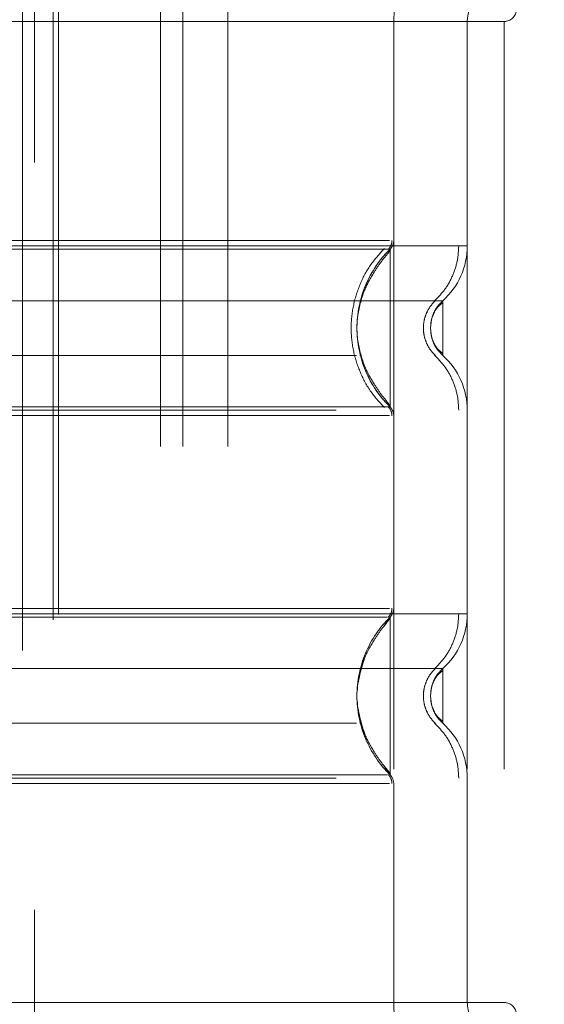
# Model space of a CAD drawing. Header units: inches. Extents: x 0.2 to 10.8, y 0.2 to 8.2.
# Tile 44 of 103: x 3.2625 to 3.3327, y 3.9882 to 4.1199. Entities that reach past the tile are written whole.
import ezdxf

# ---------------------------------------------------------------- set-up
doc = ezdxf.new("R2010")
doc.units = ezdxf.units.IN
doc.header["$MEASUREMENT"] = 0
doc.linetypes.add('HIDDEN', pattern=[0.07500000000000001, 0.05, -0.025])
doc.layers.add('DIMENSIONS', color=140, linetype='Continuous')
doc.styles.add('SLDTEXTSTYLE0', font='TXT', dxfattribs={"width": 0.7})
doc.dimstyles.new('SLDDIMSTYLE0', dxfattribs={"dimtxt": 0.0849609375, "dimasz": 0.13, "dimexe": 0, "dimexo": 0.0625, "dimgap": 0.021240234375, "dimtad": 0, "dimtih": 1, "dimtoh": 1, "dimlfac": 12, "dimrnd": 1e-09, "dimzin": 12, "dimdsep": 46, "dimtxsty": 'SLDTEXTSTYLE0', "dimsah": 1, "dimcen": 0.09, "dimadec": 0, "dimazin": 3, "dimtfac": 1, "dimtofl": 0, "dimtmove": 0, "dimatfit": 3, "dimfxl": 0, "dimfrac": 2, "dimtolj": 1, "dimtzin": 12, "dimarcsym": 0})

# ---------------------------------------------------------------- blocks, each defined once
blk = doc.blocks.new('_D')
at = {"layer": 'DIMENSIONS'}
for p, q in [((3.425508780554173, 4.960058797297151), (2.732744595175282, 4.96005879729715)), ((2.857744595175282, 4.96005879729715), (2.857744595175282, 4.591802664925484)), ((2.696170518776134, 4.437751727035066), (2.667640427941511, 4.437751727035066)), ((2.667640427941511, 4.437751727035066), (2.667640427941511, 4.302720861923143)), ((3.01931866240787, 4.437751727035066), (3.047848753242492, 4.437751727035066)), ((3.047848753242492, 4.437751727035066), (3.047848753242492, 4.302720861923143)), ((2.667640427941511, 4.302720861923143), (2.696170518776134, 4.302720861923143)), ((3.047848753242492, 4.302720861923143), (3.01931866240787, 4.302720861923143)), ((2.857744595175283, 3.803114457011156), (2.857744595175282, 4.283700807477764)), ((3.425508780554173, 3.803114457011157), (2.732744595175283, 3.803114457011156))]:
    blk.add_line(p, q, dxfattribs=at)
for points in [[(2.857744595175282, 4.96005879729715), (2.837744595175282, 4.83005879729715), (2.877744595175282, 4.83005879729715)], [(2.857744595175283, 3.803114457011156), (2.877744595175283, 3.933114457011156), (2.837744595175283, 3.933114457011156)]]:
    blk.add_solid(points, dxfattribs=at)
at = {"layer": 'DIMENSIONS', "char_height": 0.08333333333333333, "attachment_point": 1, "style": 'SLDTEXTSTYLE0'}
for s, insert in [('13.88', (2.696170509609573, 4.564194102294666)), ('352.6', (2.696170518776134, 4.410143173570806))]:
    blk.add_mtext(s, dxfattribs=dict(at, insert=insert))

msp = doc.modelspace()

# ---------------------------------------------------------------- linework, layer by layer
at = {"color": 7, "linetype": 'HIDDEN', "lineweight": 18}
for p, q in [((3.262922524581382, 3.63548653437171), (3.26292252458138, 5.127686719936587)), ((3.267012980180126, 3.639576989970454), (3.267012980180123, 5.123596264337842)), ((3.267741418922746, 3.640308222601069), (3.267741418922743, 5.122885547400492)), ((3.281376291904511, 3.662761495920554), (3.281376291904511, 5.100344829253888)), ((3.281376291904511, 3.662761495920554), (3.281376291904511, 5.100344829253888)), ((3.284376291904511, 3.662761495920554), (3.284376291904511, 5.100344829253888)), ((3.290376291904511, 3.662761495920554), (3.290376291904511, 5.100344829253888)), ((3.264508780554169, 3.700794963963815), (3.264508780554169, 5.062378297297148)), ((3.264508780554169, 3.700794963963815), (3.264508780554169, 5.062378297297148)), ((3.312559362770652, 4.119636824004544), (3.230538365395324, 4.119636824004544)), ((3.312559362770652, 4.119636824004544), (3.312559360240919, 4.090340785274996)), ((3.327323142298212, 4.119636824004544), (3.312559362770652, 4.119636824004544)), ((3.312559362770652, 4.119636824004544), (3.312559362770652, 3.988403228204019)), ((3.322401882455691, 4.119636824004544), (3.322401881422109, 4.089630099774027)), ((3.322401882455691, 4.119636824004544), (3.322401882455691, 3.988403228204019)), ((3.327323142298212, 4.119636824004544), (3.327323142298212, 3.988403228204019)), ((3.327323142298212, 4.119636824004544), (3.327323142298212, 3.988403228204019)), ((3.31756804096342, 4.079430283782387), (3.317480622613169, 4.078626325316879)), ((3.317480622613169, 4.078626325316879), (3.317568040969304, 4.077822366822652)), ((3.312068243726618, 4.039957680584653), (3.311225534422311, 4.038707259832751)), ((3.317568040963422, 4.0302176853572), (3.317480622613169, 4.029413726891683)), ((3.317570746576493, 4.030230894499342), (3.317482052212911, 4.029413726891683)), ((3.317480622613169, 4.029413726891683), (3.317568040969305, 4.028609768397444)), ((3.317482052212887, 4.029413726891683), (3.317570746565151, 4.028596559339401)), ((3.311225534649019, 4.020120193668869), (3.312068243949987, 4.018869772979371)), ((3.312559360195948, 4.017699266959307), (3.312559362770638, 3.988403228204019)), ((3.322401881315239, 4.018409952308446), (3.322401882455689, 3.988403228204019)), ((3.312559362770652, 3.988403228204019), (3.230538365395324, 3.988403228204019)), ((3.327323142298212, 3.988403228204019), (3.312559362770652, 3.988403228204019))]:
    msp.add_line(p, q, dxfattribs=at)
for centre, radius, start, end in [((3.327323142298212, 4.119636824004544), 0.0147637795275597, 90, 180), ((3.327323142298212, 4.119636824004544), 0.004921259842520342, 90, 180), ((3.327323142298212, 4.12127724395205), 0.001640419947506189, 270.0000000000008, 0), ((3.310918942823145, 4.090340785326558), 0.00164041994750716, 314.4762724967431, 359.9999999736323), ((3.312559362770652, 4.089630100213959), 0.009842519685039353, 311.7633977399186, 0), ((3.312559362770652, 4.0676225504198), 0.009842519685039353, 0, 48.23660226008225), ((3.310918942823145, 4.0669118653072), 0.001640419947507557, 2.751638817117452e-08, 45.52372749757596), ((3.310918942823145, 4.041128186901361), 0.001640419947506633, 314.4762724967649, 359.9999999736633), ((3.312559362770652, 4.040417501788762), 0.009842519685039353, 311.7633977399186, 0), ((3.312559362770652, 4.018409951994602), 0.009842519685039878, 0, 48.2366022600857), ((3.310918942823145, 4.017699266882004), 0.001640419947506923, 2.751638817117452e-08, 45.52372749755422), ((3.327323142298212, 3.988403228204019), 0.0147637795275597, 180, 270.0000000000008), ((3.327323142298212, 3.988403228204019), 0.004921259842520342, 180, 270.0000000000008), ((3.327323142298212, 3.986762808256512), 0.001640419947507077, 0, 90)]:
    msp.add_arc(centre, radius, start, end, dxfattribs=at)
for points, knots in [([(3.311985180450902, 4.090340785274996), (3.311891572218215, 4.090340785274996), (3.311559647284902, 4.090340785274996), (3.309032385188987, 4.090340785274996), (3.304549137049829, 4.090340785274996), (3.298364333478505, 4.090340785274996), (3.290865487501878, 4.090340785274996), (3.28230063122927, 4.090340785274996), (3.273009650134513, 4.090340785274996), (3.263346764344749, 4.090340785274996), (3.25368387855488, 4.090340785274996), (3.244392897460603, 4.090340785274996), (3.235828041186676, 4.090340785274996), (3.228329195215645, 4.090340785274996), (3.222144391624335, 4.090340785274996), (3.217661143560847, 4.090340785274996), (3.215133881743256, 4.090340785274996), (3.214801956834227, 4.090340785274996), (3.214708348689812, 4.090340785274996)], [0, 0, 0, 0, 0.02656569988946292, 0.09419917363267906, 0.1618326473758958, 0.2294661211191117, 0.297099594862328, 0.3647330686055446, 0.4323665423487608, 0.5000000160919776, 0.5676334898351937, 0.6352669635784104, 0.7029004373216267, 0.7705339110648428, 0.8381673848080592, 0.9058008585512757, 0.9734343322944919, 1, 1, 1, 1]), ([(3.311827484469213, 4.089164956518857), (3.311901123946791, 4.08924509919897), (3.312049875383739, 4.089406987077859), (3.31220215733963, 4.089702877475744), (3.312305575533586, 4.090019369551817), (3.31231631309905, 4.090239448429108), (3.312321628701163, 4.090348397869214)], [0, 0, 0, 0, 0.2475269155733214, 0.5000033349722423, 0.7524780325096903, 1, 1, 1, 1]), ([(3.322401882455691, 4.089630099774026), (3.322182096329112, 4.089630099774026), (3.321742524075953, 4.089630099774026), (3.318230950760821, 4.089630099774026), (3.312773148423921, 4.089630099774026), (3.305372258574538, 4.089630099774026), (3.296368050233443, 4.089630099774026), (3.286091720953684, 4.089630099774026), (3.274942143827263, 4.089630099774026), (3.263346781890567, 4.089630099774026), (3.25175131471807, 4.089630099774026), (3.240602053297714, 4.089630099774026), (3.23032456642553, 4.089630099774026), (3.221324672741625, 4.089630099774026), (3.213907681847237, 4.089630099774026), (3.208509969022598, 4.089630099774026), (3.205404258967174, 4.089630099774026), (3.20499962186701, 4.089630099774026), (3.204865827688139, 4.089630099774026)], [0, 0, 0, 0, 0.06454114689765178, 0.1290822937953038, 0.1936234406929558, 0.258164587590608, 0.3227057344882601, 0.3872468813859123, 0.4517880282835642, 0.5163291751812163, 0.5808703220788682, 0.6454114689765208, 0.7099526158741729, 0.7744937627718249, 0.8390349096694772, 0.9035760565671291, 0.9681172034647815, 1, 1, 1, 1]), ([(3.312068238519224, 4.089170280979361), (3.3120754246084, 4.089170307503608), (3.310796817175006, 4.089170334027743), (3.305920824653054, 4.089170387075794), (3.302308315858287, 4.089170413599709), (3.2932861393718, 4.089170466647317), (3.28788264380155, 4.08917049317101), (3.276100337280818, 4.089170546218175), (3.269723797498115, 4.089170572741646), (3.256970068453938, 4.089170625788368), (3.250592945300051, 4.089170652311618), (3.238811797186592, 4.089170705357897), (3.23340645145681, 4.089170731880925), (3.224385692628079, 4.08917078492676), (3.220772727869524, 4.089170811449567), (3.215896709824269, 4.089170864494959), (3.214615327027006, 4.089170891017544), (3.214625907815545, 4.089170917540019)], [0, 0, 0, 0, 0.125, 0.125, 0.25, 0.25, 0.375, 0.375, 0.5, 0.5, 0.625, 0.625, 0.75, 0.75, 0.875, 0.875, 1, 1, 1, 1]), ([(3.311318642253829, 4.067984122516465), (3.310655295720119, 4.068711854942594), (3.309328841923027, 4.070167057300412), (3.30795127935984, 4.072816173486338), (3.307072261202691, 4.075657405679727), (3.306770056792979, 4.078626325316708), (3.307072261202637, 4.081595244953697), (3.307951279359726, 4.08443647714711), (3.309328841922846, 4.087085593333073), (3.310655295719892, 4.088540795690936), (3.311318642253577, 4.089268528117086)], [0, 0, 0, 0, 0.1250856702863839, 0.250126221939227, 0.3751553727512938, 0.4999999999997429, 0.6248446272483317, 0.7498737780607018, 0.8749143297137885, 1, 1, 1, 1]), ([(3.312068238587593, 4.068082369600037), (3.309253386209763, 4.070813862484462), (3.306033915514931, 4.078626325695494), (3.309253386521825, 4.086438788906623), (3.312068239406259, 4.089170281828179)], [0.02713175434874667, 0.02713175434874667, 0.02713175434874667, 0.02713175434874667, 0.499999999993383, 0.972868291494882, 0.972868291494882, 0.972868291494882, 0.972868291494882]), ([(3.312068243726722, 4.088965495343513), (3.311668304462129, 4.088489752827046), (3.31092098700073, 4.087600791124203), (3.309708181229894, 4.085781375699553), (3.308330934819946, 4.083341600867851), (3.307944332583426, 4.081308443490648), (3.307714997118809, 4.080102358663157)], [0, 0, 0, 0, 0.1830305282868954, 0.3420067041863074, 0.6096732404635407, 1, 1, 1, 1]), ([(3.312068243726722, 4.068082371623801), (3.312068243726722, 4.068054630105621), (3.312068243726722, 4.069804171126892), (3.312068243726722, 4.074486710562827), (3.312068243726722, 4.078626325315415), (3.312068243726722, 4.082765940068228), (3.312068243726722, 4.087448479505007), (3.312068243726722, 4.089198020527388), (3.312068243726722, 4.089170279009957)], [3.14159265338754, 3.14159265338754, 3.14159265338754, 3.14159265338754, 3.92699081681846, 4.31968989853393, 4.71238898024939, 5.10508806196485, 5.49778714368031, 6.28318530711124, 6.28318530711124, 6.28318530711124, 6.28318530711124]), ([(3.318002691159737, 4.082256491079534), (3.318480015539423, 4.082742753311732), (3.319445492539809, 4.083726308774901), (3.320468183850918, 4.085558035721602), (3.321136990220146, 4.087553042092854), (3.321220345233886, 4.088942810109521), (3.321261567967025, 4.089630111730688)], [0, 0, 0, 0, 0.2471297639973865, 0.4998657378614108, 0.752661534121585, 1, 1, 1, 1]), ([(3.319115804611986, 4.082287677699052), (3.319125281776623, 4.082287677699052), (3.315846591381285, 4.082287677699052), (3.30316964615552, 4.082287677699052), (3.285507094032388, 4.082287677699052), (3.263346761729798, 4.082287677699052), (3.241186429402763, 4.082287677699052), (3.22352387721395, 4.082287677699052), (3.210846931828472, 4.082287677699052), (3.207568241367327, 4.082287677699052), (3.207577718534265, 4.082287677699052)], [4.712414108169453, 4.712414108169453, 4.712414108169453, 4.712414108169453, 5.15721612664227, 5.4883921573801, 5.8858033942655, 6.2832146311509, 6.68062586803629, 7.07803710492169, 7.40921313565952, 7.854015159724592, 7.854015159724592, 7.854015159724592, 7.854015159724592]), ([(3.31816665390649, 4.074932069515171), (3.317924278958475, 4.075177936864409), (3.317438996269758, 4.075670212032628), (3.31692972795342, 4.076588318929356), (3.3166017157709, 4.077581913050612), (3.316487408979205, 4.078626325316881), (3.316601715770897, 4.079670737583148), (3.316929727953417, 4.080664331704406), (3.317438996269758, 4.081582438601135), (3.317924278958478, 4.082074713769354), (3.318166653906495, 4.082320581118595)], [0, 0, 0, 0, 0.1248322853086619, 0.2499389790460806, 0.375105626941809, 0.4999999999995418, 0.6248943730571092, 0.7500610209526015, 0.8751677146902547, 1, 1, 1, 1]), ([(3.319115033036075, 4.082288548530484), (3.318876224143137, 4.082042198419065), (3.318398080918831, 4.081548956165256), (3.31797172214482, 4.080847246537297), (3.317836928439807, 4.080404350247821), (3.317802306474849, 4.080290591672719)], [0, 0, 0, 0, 0.4257879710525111, 0.8525127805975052, 1, 1, 1, 1]), ([(3.319115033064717, 4.074964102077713), (3.319115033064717, 4.074964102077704), (3.319115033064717, 4.075059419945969), (3.319115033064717, 4.075426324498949), (3.319115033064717, 4.07569776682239), (3.319115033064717, 4.076375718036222), (3.319115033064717, 4.076781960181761), (3.319115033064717, 4.077667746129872), (3.319115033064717, 4.078146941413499), (3.319115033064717, 4.079105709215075), (3.319115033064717, 4.079584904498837), (3.319115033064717, 4.080470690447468), (3.319115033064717, 4.080876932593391), (3.319115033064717, 4.081554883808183), (3.319115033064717, 4.081826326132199), (3.319115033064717, 4.082193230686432), (3.319115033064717, 4.082288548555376), (3.319115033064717, 4.082288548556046)], [0, 0, 0, 0, 0.125, 0.125, 0.25, 0.25, 0.375, 0.375, 0.5, 0.5, 0.625, 0.625, 0.75, 0.75, 0.875, 0.875, 1, 1, 1, 1]), ([(3.319115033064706, 4.08200278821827), (3.318902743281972, 4.081847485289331), (3.318482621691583, 4.081540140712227), (3.318007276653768, 4.080846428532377), (3.317656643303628, 4.080040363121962), (3.317557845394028, 4.079439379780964), (3.317508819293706, 4.079141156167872)], [0, 0, 0, 0, 0.2572717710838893, 0.5091409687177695, 0.7564229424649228, 1, 1, 1, 1]), ([(3.307714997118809, 4.077150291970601), (3.307944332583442, 4.075944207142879), (3.308330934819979, 4.073911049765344), (3.309708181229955, 4.071471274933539), (3.31092098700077, 4.069651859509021), (3.311668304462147, 4.068762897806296), (3.312068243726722, 4.0682871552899)], [0, 0, 0, 0, 0.3903267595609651, 0.6579932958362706, 0.8169694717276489, 0.9999999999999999, 0.9999999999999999, 0.9999999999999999, 0.9999999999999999]), ([(3.317508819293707, 4.078111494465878), (3.317557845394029, 4.077813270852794), (3.31765664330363, 4.077212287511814), (3.318007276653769, 4.076406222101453), (3.318482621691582, 4.075712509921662), (3.318902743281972, 4.075405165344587), (3.319115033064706, 4.075249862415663)], [0, 0, 0, 0, 0.2435770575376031, 0.4908590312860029, 0.7427282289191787, 1, 1, 1, 1]), ([(3.317802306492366, 4.076962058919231), (3.317836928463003, 4.076848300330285), (3.317971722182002, 4.076405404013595), (3.318398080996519, 4.075703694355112), (3.318876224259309, 4.075210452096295), (3.319115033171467, 4.074964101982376)], [0, 0, 0, 0, 0.1474872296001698, 0.5742120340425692, 1, 1, 1, 1]), ([(3.207577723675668, 4.074964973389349), (3.207568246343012, 4.074964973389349), (3.210846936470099, 4.074964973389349), (3.223523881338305, 4.074964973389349), (3.241186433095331, 4.074964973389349), (3.263346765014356, 4.074964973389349), (3.28550709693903, 4.074964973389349), (3.303169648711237, 4.074964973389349), (3.315846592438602, 4.074964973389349), (3.319125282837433, 4.074964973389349), (3.319115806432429, 4.074964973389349)], [4.712364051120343, 4.712364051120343, 4.712364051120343, 4.712364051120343, 5.15716607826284, 5.488342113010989, 5.885753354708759, 6.28316459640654, 6.68057583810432, 7.077987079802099, 7.40916311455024, 7.853965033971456, 7.853965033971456, 7.853965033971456, 7.853965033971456]), ([(3.321261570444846, 4.067622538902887), (3.321220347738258, 4.068309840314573), (3.32113699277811, 4.069699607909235), (3.320468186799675, 4.071694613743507), (3.319445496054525, 4.073526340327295), (3.318480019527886, 4.074509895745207), (3.318002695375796, 4.074996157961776)], [0, 0, 0, 0, 0.2473384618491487, 0.5001342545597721, 0.7528702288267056, 1, 1, 1, 1]), ([(3.214625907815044, 4.068081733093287), (3.214615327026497, 4.068081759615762), (3.215896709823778, 4.068081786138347), (3.220772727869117, 4.06808183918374), (3.22438569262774, 4.068081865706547), (3.233406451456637, 4.068081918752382), (3.238811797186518, 4.06808194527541), (3.250592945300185, 4.068081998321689), (3.25697006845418, 4.068082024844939), (3.269723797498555, 4.068082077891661), (3.27610033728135, 4.068082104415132), (3.287882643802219, 4.068082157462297), (3.293286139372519, 4.06808218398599), (3.302308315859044, 4.068082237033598), (3.305920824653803, 4.068082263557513), (3.310796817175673, 4.068082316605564), (3.312075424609, 4.0680823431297), (3.312068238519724, 4.068082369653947)], [0, 0, 0, 0, 0.125, 0.125, 0.25, 0.25, 0.375, 0.375, 0.5, 0.5, 0.625, 0.625, 0.75, 0.75, 0.875, 0.875, 1, 1, 1, 1]), ([(3.312321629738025, 4.066904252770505), (3.312316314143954, 4.06701320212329), (3.312305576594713, 4.06723328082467), (3.31220215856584, 4.06754977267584), (3.312049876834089, 4.067845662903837), (3.311901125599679, 4.068007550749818), (3.311827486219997, 4.068087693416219)], [0, 0, 0, 0, 0.2475219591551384, 0.4999966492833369, 0.7524730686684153, 1, 1, 1, 1]), ([(3.204865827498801, 4.067622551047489), (3.204999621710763, 4.067622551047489), (3.205404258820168, 4.067622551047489), (3.208509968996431, 4.067622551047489), (3.213907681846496, 4.067622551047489), (3.221324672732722, 4.067622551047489), (3.230324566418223, 4.067622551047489), (3.24060205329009, 4.067622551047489), (3.251751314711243, 4.067622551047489), (3.26334678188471, 4.067622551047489), (3.274942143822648, 4.067622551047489), (3.286091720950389, 4.067622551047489), (3.296368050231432, 4.067622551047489), (3.30537225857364, 4.067622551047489), (3.312773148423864, 4.067622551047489), (3.318230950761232, 4.067622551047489), (3.321742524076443, 4.067622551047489), (3.322182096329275, 4.067622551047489), (3.322401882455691, 4.067622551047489)], [0, 0, 0, 0, 0.03188280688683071, 0.09642395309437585, 0.1609650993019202, 0.225506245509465, 0.2900473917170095, 0.3545885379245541, 0.4191296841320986, 0.4836708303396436, 0.5482119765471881, 0.6127531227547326, 0.677294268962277, 0.7418354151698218, 0.8063765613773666, 0.8709177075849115, 0.935458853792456, 0.9999999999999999, 0.9999999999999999, 0.9999999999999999, 0.9999999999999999]), ([(3.214708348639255, 4.066911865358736), (3.214801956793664, 4.066911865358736), (3.21513388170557, 4.066911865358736), (3.217661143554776, 4.066911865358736), (3.222144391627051, 4.066911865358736), (3.228329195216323, 4.066911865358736), (3.235828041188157, 4.066911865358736), (3.244392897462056, 4.066911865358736), (3.253683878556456, 4.066911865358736), (3.263346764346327, 4.066911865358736), (3.27300965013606, 4.066911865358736), (3.282300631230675, 4.066911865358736), (3.290865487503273, 4.066911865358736), (3.298364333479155, 4.066911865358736), (3.304549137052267, 4.066911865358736), (3.309032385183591, 4.066911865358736), (3.311559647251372, 4.066911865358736), (3.311891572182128, 4.066911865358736), (3.311985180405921, 4.066911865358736)], [0, 0, 0, 0, 0.02656567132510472, 0.0941991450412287, 0.1618326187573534, 0.2294660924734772, 0.2970995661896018, 0.3647330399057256, 0.4323665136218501, 0.499999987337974, 0.5676334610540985, 0.6352669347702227, 0.7029004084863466, 0.7705338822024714, 0.8381673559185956, 0.9058008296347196, 0.9734343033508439, 1, 1, 1, 1]), ([(3.322401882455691, 4.040417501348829), (3.322182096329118, 4.040417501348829), (3.321742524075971, 4.040417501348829), (3.318230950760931, 4.040417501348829), (3.312773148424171, 4.040417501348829), (3.30537225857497, 4.040417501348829), (3.296368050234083, 4.040417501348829), (3.286091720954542, 4.04041750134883), (3.274942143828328, 4.04041750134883), (3.26334678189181, 4.040417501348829), (3.251751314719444, 4.04041750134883), (3.240602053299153, 4.040417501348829), (3.230324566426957, 4.040417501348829), (3.221324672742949, 4.04041750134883), (3.213907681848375, 4.040417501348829), (3.208509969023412, 4.04041750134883), (3.205404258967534, 4.040417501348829), (3.204999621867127, 4.040417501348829), (3.204865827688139, 4.040417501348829)], [0, 0, 0, 0, 0.06454114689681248, 0.1290822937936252, 0.1936234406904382, 0.2581645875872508, 0.3227057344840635, 0.3872468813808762, 0.4517880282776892, 0.5163291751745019, 0.5808703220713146, 0.6454114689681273, 0.7099526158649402, 0.7744937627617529, 0.8390349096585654, 0.9035760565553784, 0.9681172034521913, 1, 1, 1, 1]), ([(3.311985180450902, 4.041128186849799), (3.311891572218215, 4.041128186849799), (3.311559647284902, 4.041128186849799), (3.309032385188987, 4.041128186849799), (3.304549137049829, 4.041128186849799), (3.298364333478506, 4.041128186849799), (3.290865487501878, 4.041128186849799), (3.282300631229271, 4.041128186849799), (3.273009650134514, 4.041128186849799), (3.263346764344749, 4.041128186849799), (3.253683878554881, 4.041128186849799), (3.244392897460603, 4.041128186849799), (3.235828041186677, 4.041128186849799), (3.228329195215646, 4.041128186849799), (3.222144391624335, 4.041128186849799), (3.217661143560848, 4.041128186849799), (3.215133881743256, 4.041128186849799), (3.214801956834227, 4.041128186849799), (3.214708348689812, 4.041128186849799)], [0, 0, 0, 0, 0.02656569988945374, 0.09419917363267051, 0.1618326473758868, 0.2294661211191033, 0.2970995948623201, 0.3647330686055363, 0.4323665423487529, 0.5000000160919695, 0.5676334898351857, 0.6352669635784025, 0.7029004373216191, 0.7705339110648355, 0.8381673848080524, 0.9058008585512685, 0.973434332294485, 1, 1, 1, 1]), ([(3.311828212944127, 4.039952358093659), (3.311901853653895, 4.040032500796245), (3.312050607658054, 4.040194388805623), (3.312202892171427, 4.040490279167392), (3.312306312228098, 4.040806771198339), (3.312317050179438, 4.041026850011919), (3.312322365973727, 4.041135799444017)], [0, 0, 0, 0, 0.2475266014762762, 0.500002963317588, 0.7524777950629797, 1, 1, 1, 1]), ([(3.318002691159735, 4.033043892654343), (3.318480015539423, 4.03353015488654), (3.319445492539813, 4.034513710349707), (3.320468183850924, 4.036345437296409), (3.321136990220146, 4.03834044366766), (3.321220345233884, 4.039730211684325), (3.321261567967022, 4.040417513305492)], [0, 0, 0, 0, 0.2471297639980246, 0.4998657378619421, 0.7526615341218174, 1, 1, 1, 1]), ([(3.3117485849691, 4.039957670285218), (3.311717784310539, 4.039957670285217), (3.311552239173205, 4.039957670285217), (3.310176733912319, 4.039957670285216), (3.307252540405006, 4.039957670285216), (3.302385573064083, 4.039957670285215), (3.295423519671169, 4.039957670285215), (3.28629036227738, 4.039957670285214), (3.275343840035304, 4.039957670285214), (3.263346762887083, 4.039957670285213), (3.251349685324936, 4.039957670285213), (3.240403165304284, 4.039957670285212), (3.231270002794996, 4.039957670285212), (3.224307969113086, 4.039957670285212), (3.219440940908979, 4.039957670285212), (3.216516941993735, 4.039957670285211), (3.215141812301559, 4.03995767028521), (3.214976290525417, 4.03995767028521), (3.214945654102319, 4.03995767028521)], [0, 0, 0, 0, 0.0117087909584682, 0.06293155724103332, 0.1206490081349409, 0.1851790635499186, 0.2564308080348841, 0.3337141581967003, 0.4156154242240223, 0.5000373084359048, 0.5844591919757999, 0.6663604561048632, 0.7436438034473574, 0.814895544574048, 0.8794255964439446, 0.9371430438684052, 0.9883658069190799, 1, 1, 1, 1]), ([(3.312068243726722, 4.039752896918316), (3.311668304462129, 4.039277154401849), (3.31092098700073, 4.038388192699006), (3.309708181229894, 4.036568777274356), (3.308330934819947, 4.034129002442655), (3.307944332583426, 4.032095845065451), (3.307714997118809, 4.03088976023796)], [0, 0, 0, 0, 0.1830305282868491, 0.3420067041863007, 0.6096732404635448, 1, 1, 1, 1]), ([(3.312068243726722, 4.018869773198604), (3.312068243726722, 4.018842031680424), (3.312068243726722, 4.020591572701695), (3.312068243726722, 4.025274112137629), (3.312068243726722, 4.029413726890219), (3.312068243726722, 4.033553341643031), (3.312068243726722, 4.038235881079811), (3.312068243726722, 4.039985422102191), (3.312068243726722, 4.039957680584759)], [3.14159265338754, 3.14159265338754, 3.14159265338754, 3.14159265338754, 3.92699081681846, 4.31968989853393, 4.71238898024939, 5.10508806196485, 5.49778714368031, 6.28318530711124, 6.28318530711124, 6.28318530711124, 6.28318530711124]), ([(3.308690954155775, 4.034547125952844), (3.308166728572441, 4.032835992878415), (3.307118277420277, 4.029413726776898), (3.308166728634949, 4.025991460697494), (3.308690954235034, 4.024280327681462)], [0, 0, 0, 0, 0.500000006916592, 0.9999999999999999, 0.9999999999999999, 0.9999999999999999, 0.9999999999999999]), ([(3.319115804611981, 4.033075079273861), (3.319125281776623, 4.033075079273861), (3.315846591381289, 4.033075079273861), (3.303169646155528, 4.033075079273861), (3.285507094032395, 4.033075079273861), (3.263346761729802, 4.033075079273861), (3.241186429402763, 4.033075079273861), (3.223523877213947, 4.033075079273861), (3.210846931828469, 4.033075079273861), (3.207568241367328, 4.033075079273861), (3.207577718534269, 4.033075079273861)], [4.712414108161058, 4.712414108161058, 4.712414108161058, 4.712414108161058, 5.15721612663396, 5.48839215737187, 5.88580339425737, 6.28321463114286, 6.68062586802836, 7.07803710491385, 7.40921313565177, 7.854015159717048, 7.854015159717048, 7.854015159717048, 7.854015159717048]), ([(3.31816665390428, 4.025719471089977), (3.317924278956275, 4.025965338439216), (3.317438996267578, 4.026457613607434), (3.316929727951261, 4.02737572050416), (3.316601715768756, 4.028369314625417), (3.316487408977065, 4.029413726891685), (3.316601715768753, 4.03045813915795), (3.316929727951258, 4.031451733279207), (3.317438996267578, 4.032369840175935), (3.317924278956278, 4.032862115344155), (3.318166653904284, 4.033107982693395)], [0, 0, 0, 0, 0.1248322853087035, 0.2499389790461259, 0.375105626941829, 0.4999999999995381, 0.6248943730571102, 0.7500610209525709, 0.8751677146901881, 1, 1, 1, 1]), ([(3.319115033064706, 4.032790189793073), (3.318902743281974, 4.032634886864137), (3.318482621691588, 4.032327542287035), (3.318007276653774, 4.031633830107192), (3.317656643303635, 4.030827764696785), (3.317557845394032, 4.030226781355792), (3.317508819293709, 4.029928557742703)], [0, 0, 0, 0, 0.2572717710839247, 0.5091409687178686, 0.7564229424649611, 1, 1, 1, 1]), ([(3.319115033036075, 4.033075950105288), (3.318876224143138, 4.032829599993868), (3.318398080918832, 4.03233635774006), (3.317971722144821, 4.031634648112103), (3.31783692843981, 4.031191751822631), (3.317802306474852, 4.031077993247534)], [0, 0, 0, 0, 0.4257879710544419, 0.8525127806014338, 1, 1, 1, 1]), ([(3.319115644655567, 4.033075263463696), (3.318869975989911, 4.032832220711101), (3.318430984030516, 4.03239792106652), (3.318148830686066, 4.031849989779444), (3.318024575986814, 4.03160869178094)], [0, 0, 0, 0, 0.5596199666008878, 1, 1, 1, 1]), ([(3.319115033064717, 4.025751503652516), (3.319115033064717, 4.025751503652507), (3.319115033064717, 4.025846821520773), (3.319115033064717, 4.026213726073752), (3.319115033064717, 4.026485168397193), (3.319115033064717, 4.027163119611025), (3.319115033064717, 4.027569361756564), (3.319115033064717, 4.028455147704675), (3.319115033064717, 4.028934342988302), (3.319115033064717, 4.029893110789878), (3.319115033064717, 4.03037230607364), (3.319115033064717, 4.031258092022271), (3.319115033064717, 4.031664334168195), (3.319115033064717, 4.032342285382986), (3.319115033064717, 4.032613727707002), (3.319115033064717, 4.032980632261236), (3.319115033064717, 4.033075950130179), (3.319115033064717, 4.033075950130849)], [0, 0, 0, 0, 0.125, 0.125, 0.25, 0.25, 0.375, 0.375, 0.5, 0.5, 0.625, 0.625, 0.75, 0.75, 0.875, 0.875, 1, 1, 1, 1]), ([(3.31750881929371, 4.028898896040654), (3.317557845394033, 4.028600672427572), (3.317656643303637, 4.027999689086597), (3.318007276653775, 4.027193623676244), (3.318482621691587, 4.026499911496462), (3.318902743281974, 4.026192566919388), (3.319115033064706, 4.026037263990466)], [0, 0, 0, 0, 0.243577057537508, 0.4908590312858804, 0.742728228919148, 1, 1, 1, 1]), ([(3.307714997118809, 4.027937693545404), (3.307944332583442, 4.026731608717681), (3.308330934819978, 4.024698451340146), (3.309708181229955, 4.022258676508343), (3.310920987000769, 4.020439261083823), (3.311668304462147, 4.019550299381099), (3.312068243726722, 4.019074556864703)], [0, 0, 0, 0, 0.3903267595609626, 0.6579932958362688, 0.8169694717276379, 1, 1, 1, 1]), ([(3.31780230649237, 4.027749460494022), (3.317836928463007, 4.027635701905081), (3.317971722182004, 4.027192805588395), (3.31839808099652, 4.026491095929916), (3.318876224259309, 4.025997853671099), (3.319115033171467, 4.02575150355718)], [0, 0, 0, 0, 0.1474872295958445, 0.5742120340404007, 0.9999999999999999, 0.9999999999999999, 0.9999999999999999, 0.9999999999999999]), ([(3.318024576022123, 4.027218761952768), (3.318148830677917, 4.026977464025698), (3.318430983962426, 4.026429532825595), (3.318869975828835, 4.025995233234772), (3.319115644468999, 4.025752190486)], [0, 0, 0, 0, 0.4403799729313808, 1, 1, 1, 1]), ([(3.207577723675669, 4.025752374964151), (3.207568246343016, 4.025752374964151), (3.210846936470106, 4.025752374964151), (3.223523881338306, 4.025752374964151), (3.241186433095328, 4.025752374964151), (3.263346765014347, 4.025752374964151), (3.285507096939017, 4.025752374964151), (3.303169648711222, 4.025752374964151), (3.315846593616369, 4.025752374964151), (3.319125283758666, 4.025752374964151), (3.319115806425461, 4.025752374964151)], [4.712364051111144, 4.712364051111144, 4.712364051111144, 4.712364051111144, 5.157166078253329, 5.4883421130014, 5.88575335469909, 6.28316459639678, 6.680575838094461, 7.07798707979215, 7.409163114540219, 7.853965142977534, 7.853965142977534, 7.853965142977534, 7.853965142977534]), ([(3.321261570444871, 4.01840994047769), (3.321220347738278, 4.019097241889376), (3.321136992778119, 4.020487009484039), (3.320468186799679, 4.022482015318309), (3.319445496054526, 4.024313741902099), (3.318480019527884, 4.02529729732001), (3.318002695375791, 4.025783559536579)], [0, 0, 0, 0, 0.2473384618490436, 0.5001342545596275, 0.7528702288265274, 1, 1, 1, 1]), ([(3.204865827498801, 4.018409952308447), (3.204999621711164, 4.018409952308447), (3.205404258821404, 4.018409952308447), (3.208509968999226, 4.018409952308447), (3.213907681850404, 4.018409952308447), (3.221324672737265, 4.018409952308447), (3.230324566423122, 4.018409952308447), (3.240602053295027, 4.018409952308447), (3.251751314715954, 4.018409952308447), (3.263346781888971, 4.018409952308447), (3.274942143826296, 4.018409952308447), (3.286091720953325, 4.018409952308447), (3.296368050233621, 4.018409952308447), (3.305372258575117, 4.018409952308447), (3.312773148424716, 4.018409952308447), (3.318230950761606, 4.018409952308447), (3.3217425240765, 4.018409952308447), (3.322182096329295, 4.018409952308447), (3.322401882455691, 4.018409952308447)], [0, 0, 0, 0, 0.03188280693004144, 0.09642395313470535, 0.1609650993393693, 0.2255062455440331, 0.2900473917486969, 0.354588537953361, 0.419129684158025, 0.4836708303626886, 0.5482119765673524, 0.6127531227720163, 0.6772942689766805, 0.741835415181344, 0.8063765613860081, 0.8709177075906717, 0.9354588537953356, 1, 1, 1, 1]), ([(3.214708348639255, 4.01769926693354), (3.214801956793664, 4.01769926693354), (3.21513388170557, 4.01769926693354), (3.217661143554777, 4.01769926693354), (3.222144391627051, 4.01769926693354), (3.228329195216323, 4.01769926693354), (3.235828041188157, 4.01769926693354), (3.244392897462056, 4.01769926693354), (3.253683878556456, 4.01769926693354), (3.263346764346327, 4.01769926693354), (3.273009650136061, 4.01769926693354), (3.282300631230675, 4.01769926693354), (3.290865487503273, 4.01769926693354), (3.298364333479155, 4.01769926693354), (3.304549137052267, 4.01769926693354), (3.309032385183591, 4.01769926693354), (3.311559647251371, 4.01769926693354), (3.311891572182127, 4.01769926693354), (3.311985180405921, 4.01769926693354)], [0, 0, 0, 0, 0.02656567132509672, 0.09419914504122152, 0.1618326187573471, 0.2294660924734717, 0.2970995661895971, 0.3647330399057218, 0.432366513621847, 0.4999999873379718, 0.5676334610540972, 0.6352669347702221, 0.7029004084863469, 0.7705338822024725, 0.8381673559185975, 0.9058008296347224, 0.9734343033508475, 1, 1, 1, 1]), ([(3.214945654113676, 4.018869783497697), (3.214976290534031, 4.018869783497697), (3.215141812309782, 4.018869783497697), (3.216516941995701, 4.018869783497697), (3.219440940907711, 4.018869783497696), (3.224307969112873, 4.018869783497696), (3.231270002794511, 4.018869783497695), (3.240403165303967, 4.018869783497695), (3.251349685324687, 4.018869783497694), (3.263346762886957, 4.018869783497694), (3.275343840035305, 4.018869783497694), (3.286290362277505, 4.018869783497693), (3.295423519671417, 4.018869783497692), (3.302385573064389, 4.018869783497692), (3.3072525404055, 4.018869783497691), (3.310176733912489, 4.018869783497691), (3.311552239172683, 4.018869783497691), (3.311717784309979, 4.018869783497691), (3.311748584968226, 4.018869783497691)], [0, 0, 0, 0, 0.01163419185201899, 0.06285695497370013, 0.1205744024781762, 0.1851044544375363, 0.2563561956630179, 0.3336395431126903, 0.4155408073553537, 0.4999626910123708, 0.5843845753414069, 0.6662858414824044, 0.7435691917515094, 0.8148209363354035, 0.87935099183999, 0.937068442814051, 0.9882912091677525, 1, 1, 1, 1]), ([(3.312322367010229, 4.017691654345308), (3.312317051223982, 4.017800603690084), (3.312306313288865, 4.018020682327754), (3.312202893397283, 4.018337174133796), (3.312050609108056, 4.018633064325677), (3.311901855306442, 4.018794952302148), (3.311828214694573, 4.018875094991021)], [0, 0, 0, 0, 0.2475221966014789, 0.4999970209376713, 0.7524733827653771, 1, 1, 1, 1])]:
    msp.add_open_spline(points, degree=3, knots=knots, dxfattribs=at)
for points in [[(3.312068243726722, 4.089170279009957), (3.310672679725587, 4.087798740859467), (3.30842739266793, 4.084494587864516), (3.307639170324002, 4.080585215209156), (3.307642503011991, 4.078626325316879)], [(3.307642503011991, 4.078626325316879), (3.307639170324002, 4.076667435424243), (3.30842739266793, 4.072758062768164), (3.310672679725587, 4.069453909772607), (3.312068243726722, 4.068082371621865)], [(3.312068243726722, 4.039957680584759), (3.310672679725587, 4.038586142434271), (3.30842739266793, 4.035281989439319), (3.307639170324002, 4.031372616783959), (3.307642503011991, 4.029413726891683)], [(3.307642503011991, 4.029413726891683), (3.307639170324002, 4.027454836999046), (3.30842739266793, 4.023545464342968), (3.310672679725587, 4.02024131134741), (3.312068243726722, 4.018869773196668)]]:
    msp.add_open_spline(points, degree=3, dxfattribs=at)

# ---------------------------------------------------------------- dimensions: what is measured, and where the dimension line sits
at = {"layer": 'DIMENSIONS'}
dim = msp.add_linear_dim(base=(2.857744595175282, 4.96005879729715), p1=(3.475508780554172, 3.803114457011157), p2=(3.475508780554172, 4.960058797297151), angle=90.0000000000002, dimstyle='SLDDIMSTYLE0', dxfattribs=at)
dim.commit()
dim.dimension.update_dxf_attribs({"geometry": '_D', "text_midpoint": (2.857744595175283, 4.437751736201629), "dimtype": 160})

doc.saveas('drawing.dxf')
